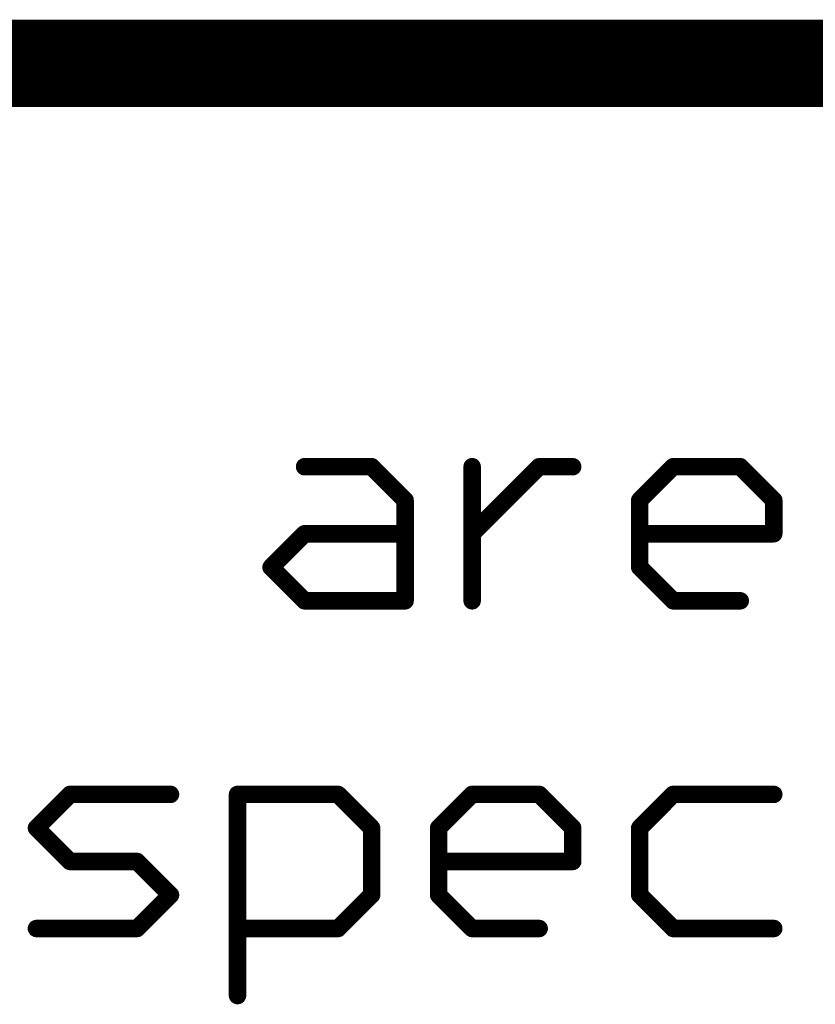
# Model space of a CAD drawing. Extents: x -1.3 to 9.2, y -4.6 to 3.5.
# Tile 73 of 215: x 5.267 to 5.449, y -4.268 to -4.043. Entities that reach past the tile are written whole.
import ezdxf

# ---------------------------------------------------------------- set-up
doc = ezdxf.new("R2010")
doc.units = 0
doc.layers.get('0').update_dxf_attribs({"linetype": 'CONTINUOUS'})
doc.layers.add('acc-ni-360-23-a_document', color=1, linetype='CONTINUOUS')

# ---------------------------------------------------------------- blocks, each defined once
blk = doc.blocks.new('D41')
at = {"const_width": 0.001}
blk.add_lwpolyline([(-0.0005, 0, 1), (0.0005, 0, 1)], format="xyb", close=True, dxfattribs=at)
blk = doc.blocks.new('D43')
at = {"const_width": 0.002}
blk.add_lwpolyline([(-0.001, 0, 1), (0.001, 0, 1)], format="xyb", close=True, dxfattribs=at)

msp = doc.modelspace()

# ---------------------------------------------------------------- linework, layer by layer
at = {"layer": 'acc-ni-360-23-a_document', "color": 1}
for points, const_width in [([(4.766618, -4.053), (6.566618, -4.053)], 0.02), ([(5.33203, -4.145307), (5.347376, -4.145307)], 0.004), ([(5.33203, -4.144307), (5.33203, -4.144307)], 0.002), ([(5.33203, -4.144307), (5.33203, -4.144307)], 0.002), ([(5.347376, -4.145307), (5.35505, -4.15298)], 0.004), ([(5.348083, -4.1446), (5.348083, -4.1446)], 0.002), ([(5.348083, -4.1446), (5.348083, -4.1446)], 0.002), ([(5.370396, -4.176), (5.370396, -4.145307)], 0.004), ([(5.370396, -4.160654), (5.385742, -4.145307)], 0.004), ([(5.385742, -4.145307), (5.393416, -4.145307)], 0.004), ([(5.385742, -4.144307), (5.385742, -4.144307)], 0.002), ([(5.385742, -4.144307), (5.385742, -4.144307)], 0.002), ([(5.408762, -4.15298), (5.416435, -4.145307)], 0.004), ([(5.416435, -4.145307), (5.431782, -4.145307)], 0.004), ([(5.416435, -4.144307), (5.416435, -4.144307)], 0.002), ([(5.416435, -4.144307), (5.416435, -4.144307)], 0.002), ([(5.431782, -4.145307), (5.439455, -4.15298)], 0.004), ([(5.432489, -4.1446), (5.432489, -4.1446)], 0.002), ([(5.432489, -4.1446), (5.432489, -4.1446)], 0.002), ([(5.347376, -4.146307), (5.347376, -4.146307)], 0.002), ([(5.347376, -4.146307), (5.347376, -4.146307)], 0.002), ([(5.371396, -4.145307), (5.371396, -4.145307)], 0.002), ([(5.371396, -4.145307), (5.371396, -4.145307)], 0.002), ([(5.386449, -4.146014), (5.386449, -4.146014)], 0.002), ([(5.386449, -4.146014), (5.386449, -4.146014)], 0.002), ([(5.393416, -4.146307), (5.393416, -4.146307)], 0.002), ([(5.393416, -4.146307), (5.393416, -4.146307)], 0.002), ([(5.417142, -4.146014), (5.417142, -4.146014)], 0.002), ([(5.417142, -4.146014), (5.417142, -4.146014)], 0.002), ([(5.431782, -4.146307), (5.431782, -4.146307)], 0.002), ([(5.431782, -4.146307), (5.431782, -4.146307)], 0.002), ([(5.35505, -4.176), (5.35505, -4.15298)], 0.004), ([(5.354342, -4.153688), (5.354342, -4.153688)], 0.002), ([(5.354342, -4.153688), (5.354342, -4.153688)], 0.002), ([(5.35605, -4.15298), (5.35605, -4.15298)], 0.002), ([(5.35605, -4.15298), (5.35605, -4.15298)], 0.002), ([(5.408762, -4.168327), (5.408762, -4.15298)], 0.004), ([(5.408055, -4.152273), (5.408055, -4.152273)], 0.002), ([(5.408055, -4.152273), (5.408055, -4.152273)], 0.002), ([(5.409762, -4.15298), (5.409762, -4.15298)], 0.002), ([(5.409762, -4.15298), (5.409762, -4.15298)], 0.002), ([(5.439455, -4.160654), (5.439455, -4.15298)], 0.004), ([(5.438748, -4.153688), (5.438748, -4.153688)], 0.002), ([(5.438748, -4.153688), (5.438748, -4.153688)], 0.002), ([(5.440455, -4.15298), (5.440455, -4.15298)], 0.002), ([(5.440455, -4.15298), (5.440455, -4.15298)], 0.002), ([(5.324357, -4.168327), (5.33203, -4.160654)], 0.004), ([(5.33203, -4.160654), (5.35505, -4.160654)], 0.004), ([(5.33203, -4.159654), (5.33203, -4.159654)], 0.002), ([(5.33203, -4.159654), (5.33203, -4.159654)], 0.002), ([(5.369689, -4.159947), (5.369689, -4.159947)], 0.002), ([(5.369689, -4.159947), (5.369689, -4.159947)], 0.002), ([(5.408762, -4.160654), (5.439455, -4.160654)], 0.004), ([(5.408762, -4.159654), (5.408762, -4.159654)], 0.002), ([(5.408762, -4.159654), (5.408762, -4.159654)], 0.002), ([(5.438455, -4.160654), (5.438455, -4.160654)], 0.002), ([(5.438455, -4.160654), (5.438455, -4.160654)], 0.002), ([(5.332737, -4.161361), (5.332737, -4.161361)], 0.002), ([(5.332737, -4.161361), (5.332737, -4.161361)], 0.002), ([(5.35505, -4.161654), (5.35505, -4.161654)], 0.002), ([(5.35505, -4.161654), (5.35505, -4.161654)], 0.002), ([(5.439455, -4.161654), (5.439455, -4.161654)], 0.002), ([(5.439455, -4.161654), (5.439455, -4.161654)], 0.002), ([(5.324357, -4.168327), (5.33203, -4.176)], 0.004), ([(5.32365, -4.16762), (5.32365, -4.16762)], 0.002), ([(5.32365, -4.16762), (5.32365, -4.16762)], 0.002), ([(5.325064, -4.16762), (5.325064, -4.16762)], 0.002), ([(5.325064, -4.16762), (5.325064, -4.16762)], 0.002), ([(5.408762, -4.168327), (5.416435, -4.176)], 0.004), ([(5.409469, -4.16762), (5.409469, -4.16762)], 0.002), ([(5.409469, -4.16762), (5.409469, -4.16762)], 0.002), ([(5.407762, -4.168327), (5.407762, -4.168327)], 0.002), ([(5.407762, -4.168327), (5.407762, -4.168327)], 0.002), ([(5.33203, -4.176), (5.35505, -4.176)], 0.004), ([(5.33203, -4.175), (5.33203, -4.175)], 0.002), ([(5.33203, -4.175), (5.33203, -4.175)], 0.002), ([(5.35405, -4.176), (5.35405, -4.176)], 0.002), ([(5.35405, -4.176), (5.35405, -4.176)], 0.002), ([(5.369396, -4.176), (5.369396, -4.176)], 0.002), ([(5.369396, -4.176), (5.369396, -4.176)], 0.002), ([(5.416435, -4.176), (5.431782, -4.176)], 0.004), ([(5.416435, -4.175), (5.416435, -4.175)], 0.002), ([(5.416435, -4.175), (5.416435, -4.175)], 0.002), ([(5.331323, -4.176707), (5.331323, -4.176707)], 0.002), ([(5.331323, -4.176707), (5.331323, -4.176707)], 0.002), ([(5.35505, -4.177), (5.35505, -4.177)], 0.002), ([(5.35505, -4.177), (5.35505, -4.177)], 0.002), ([(5.415728, -4.176707), (5.415728, -4.176707)], 0.002), ([(5.415728, -4.176707), (5.415728, -4.176707)], 0.002), ([(5.431782, -4.177), (5.431782, -4.177)], 0.002), ([(5.431782, -4.177), (5.431782, -4.177)], 0.002), ([(5.270644, -4.22798), (5.278317, -4.220307)], 0.004), ([(5.278317, -4.220307), (5.301337, -4.220307)], 0.004), ([(5.278317, -4.219307), (5.278317, -4.219307)], 0.002), ([(5.278317, -4.219307), (5.278317, -4.219307)], 0.002), ([(5.316684, -4.266346), (5.316684, -4.220307)], 0.004), ([(5.316684, -4.220307), (5.339703, -4.220307)], 0.004), ([(5.316684, -4.219307), (5.316684, -4.219307)], 0.002), ([(5.316684, -4.219307), (5.316684, -4.219307)], 0.002), ([(5.339703, -4.220307), (5.347376, -4.22798)], 0.004), ([(5.362723, -4.22798), (5.370396, -4.220307)], 0.004), ([(5.370396, -4.220307), (5.385742, -4.220307)], 0.004), ([(5.370396, -4.219307), (5.370396, -4.219307)], 0.002), ([(5.370396, -4.219307), (5.370396, -4.219307)], 0.002), ([(5.385742, -4.220307), (5.393416, -4.22798)], 0.004), ([(5.408762, -4.22798), (5.416435, -4.220307)], 0.004), ([(5.416435, -4.220307), (5.439455, -4.220307)], 0.004), ([(5.416435, -4.219307), (5.416435, -4.219307)], 0.002), ([(5.416435, -4.219307), (5.416435, -4.219307)], 0.002), ([(5.279025, -4.221014), (5.279025, -4.221014)], 0.002), ([(5.279025, -4.221014), (5.279025, -4.221014)], 0.002), ([(5.301337, -4.221307), (5.301337, -4.221307)], 0.002), ([(5.301337, -4.221307), (5.301337, -4.221307)], 0.002), ([(5.317684, -4.220307), (5.317684, -4.220307)], 0.002), ([(5.317684, -4.220307), (5.317684, -4.220307)], 0.002), ([(5.339703, -4.221307), (5.339703, -4.221307)], 0.002), ([(5.339703, -4.221307), (5.339703, -4.221307)], 0.002), ([(5.34041, -4.2196), (5.34041, -4.2196)], 0.002), ([(5.34041, -4.2196), (5.34041, -4.2196)], 0.002), ([(5.371103, -4.221014), (5.371103, -4.221014)], 0.002), ([(5.371103, -4.221014), (5.371103, -4.221014)], 0.002), ([(5.385742, -4.221307), (5.385742, -4.221307)], 0.002), ([(5.385742, -4.221307), (5.385742, -4.221307)], 0.002), ([(5.386449, -4.2196), (5.386449, -4.2196)], 0.002), ([(5.386449, -4.2196), (5.386449, -4.2196)], 0.002), ([(5.417142, -4.221014), (5.417142, -4.221014)], 0.002), ([(5.417142, -4.221014), (5.417142, -4.221014)], 0.002), ([(5.439455, -4.221307), (5.439455, -4.221307)], 0.002), ([(5.439455, -4.221307), (5.439455, -4.221307)], 0.002), ([(5.270644, -4.22798), (5.278317, -4.235654)], 0.004), ([(5.269937, -4.227273), (5.269937, -4.227273)], 0.002), ([(5.269937, -4.227273), (5.269937, -4.227273)], 0.002), ([(5.271351, -4.227273), (5.271351, -4.227273)], 0.002), ([(5.271351, -4.227273), (5.271351, -4.227273)], 0.002), ([(5.347376, -4.243327), (5.347376, -4.22798)], 0.004), ([(5.348376, -4.22798), (5.348376, -4.22798)], 0.002), ([(5.348376, -4.22798), (5.348376, -4.22798)], 0.002), ([(5.362723, -4.243327), (5.362723, -4.22798)], 0.004), ([(5.362016, -4.227273), (5.362016, -4.227273)], 0.002), ([(5.362016, -4.227273), (5.362016, -4.227273)], 0.002), ([(5.363723, -4.22798), (5.363723, -4.22798)], 0.002), ([(5.363723, -4.22798), (5.363723, -4.22798)], 0.002), ([(5.393416, -4.235654), (5.393416, -4.22798)], 0.004), ([(5.394416, -4.22798), (5.394416, -4.22798)], 0.002), ([(5.394416, -4.22798), (5.394416, -4.22798)], 0.002), ([(5.408762, -4.243327), (5.408762, -4.22798)], 0.004), ([(5.408055, -4.227273), (5.408055, -4.227273)], 0.002), ([(5.408055, -4.227273), (5.408055, -4.227273)], 0.002), ([(5.409762, -4.22798), (5.409762, -4.22798)], 0.002), ([(5.409762, -4.22798), (5.409762, -4.22798)], 0.002), ([(5.346669, -4.228688), (5.346669, -4.228688)], 0.002), ([(5.346669, -4.228688), (5.346669, -4.228688)], 0.002), ([(5.392709, -4.228688), (5.392709, -4.228688)], 0.002), ([(5.392709, -4.228688), (5.392709, -4.228688)], 0.002), ([(5.278317, -4.235654), (5.293664, -4.235654)], 0.004), ([(5.278317, -4.234654), (5.278317, -4.234654)], 0.002), ([(5.278317, -4.234654), (5.278317, -4.234654)], 0.002), ([(5.293664, -4.235654), (5.301337, -4.243327)], 0.004), ([(5.294371, -4.234947), (5.294371, -4.234947)], 0.002), ([(5.294371, -4.234947), (5.294371, -4.234947)], 0.002), ([(5.362723, -4.235654), (5.393416, -4.235654)], 0.004), ([(5.362723, -4.234654), (5.362723, -4.234654)], 0.002), ([(5.362723, -4.234654), (5.362723, -4.234654)], 0.002), ([(5.27761, -4.236361), (5.27761, -4.236361)], 0.002), ([(5.27761, -4.236361), (5.27761, -4.236361)], 0.002), ([(5.293664, -4.236654), (5.293664, -4.236654)], 0.002), ([(5.293664, -4.236654), (5.293664, -4.236654)], 0.002), ([(5.392416, -4.235654), (5.392416, -4.235654)], 0.002), ([(5.392416, -4.235654), (5.392416, -4.235654)], 0.002), ([(5.393416, -4.236654), (5.393416, -4.236654)], 0.002), ([(5.393416, -4.236654), (5.393416, -4.236654)], 0.002), ([(5.293664, -4.251), (5.301337, -4.243327)], 0.004), ([(5.30063, -4.244034), (5.30063, -4.244034)], 0.002), ([(5.30063, -4.244034), (5.30063, -4.244034)], 0.002), ([(5.302044, -4.244034), (5.302044, -4.244034)], 0.002), ([(5.302044, -4.244034), (5.302044, -4.244034)], 0.002), ([(5.339703, -4.251), (5.347376, -4.243327)], 0.004), ([(5.346376, -4.243327), (5.346376, -4.243327)], 0.002), ([(5.346376, -4.243327), (5.346376, -4.243327)], 0.002), ([(5.348083, -4.244034), (5.348083, -4.244034)], 0.002), ([(5.348083, -4.244034), (5.348083, -4.244034)], 0.002), ([(5.362723, -4.243327), (5.370396, -4.251)], 0.004), ([(5.361723, -4.243327), (5.361723, -4.243327)], 0.002), ([(5.361723, -4.243327), (5.361723, -4.243327)], 0.002), ([(5.36343, -4.24262), (5.36343, -4.24262)], 0.002), ([(5.36343, -4.24262), (5.36343, -4.24262)], 0.002), ([(5.408762, -4.243327), (5.416435, -4.251)], 0.004), ([(5.407762, -4.243327), (5.407762, -4.243327)], 0.002), ([(5.407762, -4.243327), (5.407762, -4.243327)], 0.002), ([(5.409469, -4.24262), (5.409469, -4.24262)], 0.002), ([(5.409469, -4.24262), (5.409469, -4.24262)], 0.002), ([(5.270644, -4.251), (5.293664, -4.251)], 0.004), ([(5.270644, -4.25), (5.270644, -4.25)], 0.002), ([(5.270644, -4.25), (5.270644, -4.25)], 0.002), ([(5.292957, -4.250293), (5.292957, -4.250293)], 0.002), ([(5.292957, -4.250293), (5.292957, -4.250293)], 0.002), ([(5.316684, -4.251), (5.339703, -4.251)], 0.004), ([(5.316684, -4.25), (5.316684, -4.25)], 0.002), ([(5.316684, -4.25), (5.316684, -4.25)], 0.002), ([(5.338996, -4.250293), (5.338996, -4.250293)], 0.002), ([(5.338996, -4.250293), (5.338996, -4.250293)], 0.002), ([(5.370396, -4.251), (5.385742, -4.251)], 0.004), ([(5.370396, -4.25), (5.370396, -4.25)], 0.002), ([(5.370396, -4.25), (5.370396, -4.25)], 0.002), ([(5.416435, -4.251), (5.439455, -4.251)], 0.004), ([(5.416435, -4.25), (5.416435, -4.25)], 0.002), ([(5.416435, -4.25), (5.416435, -4.25)], 0.002), ([(5.293664, -4.252), (5.293664, -4.252)], 0.002), ([(5.293664, -4.252), (5.293664, -4.252)], 0.002), ([(5.339703, -4.252), (5.339703, -4.252)], 0.002), ([(5.339703, -4.252), (5.339703, -4.252)], 0.002), ([(5.369689, -4.251707), (5.369689, -4.251707)], 0.002), ([(5.369689, -4.251707), (5.369689, -4.251707)], 0.002), ([(5.385742, -4.252), (5.385742, -4.252)], 0.002), ([(5.385742, -4.252), (5.385742, -4.252)], 0.002), ([(5.415728, -4.251707), (5.415728, -4.251707)], 0.002), ([(5.415728, -4.251707), (5.415728, -4.251707)], 0.002), ([(5.439455, -4.252), (5.439455, -4.252)], 0.002), ([(5.439455, -4.252), (5.439455, -4.252)], 0.002), ([(5.315684, -4.266346), (5.315684, -4.266346)], 0.002), ([(5.315684, -4.266346), (5.315684, -4.266346)], 0.002)]:
    msp.add_lwpolyline(points, dxfattribs=dict(at, const_width=const_width))
at = {"layer": 'acc-ni-360-23-a_document', "color": 1, "const_width": 0.002}
for points in [[(5.33203, -4.144307, 1), (5.33203, -4.146307)], [(5.348083, -4.1446, 1), (5.346669, -4.146014)], [(5.347376, -4.146307, 1), (5.347376, -4.144307)], [(5.371396, -4.145307, 1), (5.369396, -4.145307)], [(5.385742, -4.144307, 1), (5.385742, -4.146307)], [(5.386449, -4.146014, 1), (5.385035, -4.1446)], [(5.393416, -4.146307, 1), (5.393416, -4.144307)], [(5.416435, -4.144307, 1), (5.416435, -4.146307)], [(5.417142, -4.146014, 1), (5.415728, -4.1446)], [(5.432489, -4.1446, 1), (5.431075, -4.146014)], [(5.431782, -4.146307, 1), (5.431782, -4.144307)], [(5.35605, -4.15298, 1), (5.35405, -4.15298)], [(5.354342, -4.153688, 1), (5.355757, -4.152273)], [(5.408055, -4.152273, 1.000854), (5.409469, -4.153688)], [(5.409762, -4.15298, 1), (5.407762, -4.15298)], [(5.440455, -4.15298, 1), (5.438455, -4.15298)], [(5.438748, -4.153688, 0.999854), (5.440162, -4.152273)], [(5.33203, -4.159654, 1), (5.33203, -4.161654)], [(5.332737, -4.161361, 1), (5.331323, -4.159947)], [(5.35505, -4.161654, 1), (5.35505, -4.159654)], [(5.369689, -4.159947, 1), (5.371103, -4.161361)], [(5.408762, -4.159654, 1), (5.408762, -4.161654)], [(5.438455, -4.160654, 1), (5.440455, -4.160654)], [(5.439455, -4.161654, 1), (5.439455, -4.159654)], [(5.325064, -4.16762, 1), (5.32365, -4.169034)], [(5.32365, -4.16762, 1), (5.325064, -4.169034)], [(5.409469, -4.16762, 1), (5.408055, -4.169034)], [(5.407762, -4.168327, 1), (5.409762, -4.168327)], [(5.33203, -4.175, 1), (5.33203, -4.177)], [(5.331323, -4.176707, 1), (5.332737, -4.175293)], [(5.35405, -4.176, 1), (5.35605, -4.176)], [(5.35505, -4.177, 1), (5.35505, -4.175)], [(5.369396, -4.176, 1), (5.371396, -4.176)], [(5.416435, -4.175, 1), (5.416435, -4.177)], [(5.415728, -4.176707, 1), (5.417142, -4.175293)], [(5.431782, -4.177, 1), (5.431782, -4.175)], [(5.278317, -4.219307, 1), (5.278317, -4.221307)], [(5.279025, -4.221014, 0.999854), (5.27761, -4.2196)], [(5.301337, -4.221307, 1), (5.301337, -4.219307)], [(5.317684, -4.220307, 1), (5.315684, -4.220307)], [(5.316684, -4.219307, 1), (5.316684, -4.221307)], [(5.34041, -4.2196, 1), (5.338996, -4.221014)], [(5.339703, -4.221307, 1), (5.339703, -4.219307)], [(5.370396, -4.219307, 1), (5.370396, -4.221307)], [(5.371103, -4.221014, 1), (5.369689, -4.2196)], [(5.386449, -4.2196, 1), (5.385035, -4.221014)], [(5.385742, -4.221307, 1), (5.385742, -4.219307)], [(5.416435, -4.219307, 1), (5.416435, -4.221307)], [(5.417142, -4.221014, 1), (5.415728, -4.2196)], [(5.439455, -4.221307, 1), (5.439455, -4.219307)], [(5.269937, -4.227273, 1.000854), (5.271351, -4.228688)], [(5.271351, -4.227273, 0.999854), (5.269937, -4.228688)], [(5.348376, -4.22798, 1), (5.346376, -4.22798)], [(5.346669, -4.228688, 0.999854), (5.348083, -4.227273)], [(5.362016, -4.227273, 1.000854), (5.36343, -4.228688)], [(5.363723, -4.22798, 1), (5.361723, -4.22798)], [(5.394416, -4.22798, 1), (5.392416, -4.22798)], [(5.392709, -4.228688, 0.999854), (5.394123, -4.227273)], [(5.408055, -4.227273, 1.000854), (5.409469, -4.228688)], [(5.409762, -4.22798, 1), (5.407762, -4.22798)], [(5.278317, -4.234654, 1), (5.278317, -4.236654)], [(5.27761, -4.236361, 1.000854), (5.279025, -4.234947)], [(5.294371, -4.234947, 1), (5.292957, -4.236361)], [(5.293664, -4.236654, 1), (5.293664, -4.234654)], [(5.362723, -4.234654, 1), (5.362723, -4.236654)], [(5.393416, -4.236654, 1), (5.393416, -4.234654)], [(5.392416, -4.235654, 1), (5.394416, -4.235654)], [(5.302044, -4.244034, 1), (5.30063, -4.24262)], [(5.30063, -4.244034, 1), (5.302044, -4.24262)], [(5.346376, -4.243327, 1), (5.348376, -4.243327)], [(5.348083, -4.244034, 1), (5.346669, -4.24262)], [(5.36343, -4.24262, 1), (5.362016, -4.244034)], [(5.361723, -4.243327, 1), (5.363723, -4.243327)], [(5.409469, -4.24262, 1), (5.408055, -4.244034)], [(5.407762, -4.243327, 1), (5.409762, -4.243327)], [(5.270644, -4.25, 1), (5.270644, -4.252)], [(5.292957, -4.250293, 1), (5.294371, -4.251707)], [(5.293664, -4.252, 1), (5.293664, -4.25)], [(5.316684, -4.25, 1), (5.316684, -4.252)], [(5.338996, -4.250293, 1), (5.34041, -4.251707)], [(5.339703, -4.252, 1), (5.339703, -4.25)], [(5.370396, -4.25, 1), (5.370396, -4.252)], [(5.369689, -4.251707, 1), (5.371103, -4.250293)], [(5.385742, -4.252, 1), (5.385742, -4.25)], [(5.416435, -4.25, 1), (5.416435, -4.252)], [(5.415728, -4.251707, 1), (5.417142, -4.250293)], [(5.439455, -4.252, 1), (5.439455, -4.25)], [(5.315684, -4.266346, 1), (5.317684, -4.266346)]]:
    msp.add_lwpolyline(points, format="xyb", dxfattribs=at)

# ---------------------------------------------------------------- block references
at = {"layer": 'acc-ni-360-23-a_document'}
for name, p in [('D43', (5.33203, -4.145307)), ('D41', (5.33203, -4.144307)), ('D41', (5.33203, -4.144307)), ('D41', (5.33203, -4.144307)), ('D43', (5.347376, -4.145307)), ('D43', (5.347376, -4.145307)), ('D41', (5.347376, -4.144307)), ('D41', (5.348083, -4.1446)), ('D41', (5.348083, -4.1446)), ('D41', (5.348083, -4.1446)), ('D43', (5.370396, -4.145307)), ('D43', (5.385742, -4.145307)), ('D41', (5.385035, -4.1446)), ('D41', (5.385742, -4.144307)), ('D41', (5.385742, -4.144307)), ('D41', (5.385742, -4.144307)), ('D43', (5.393416, -4.145307)), ('D41', (5.393416, -4.144307)), ('D43', (5.416435, -4.145307)), ('D41', (5.415728, -4.1446)), ('D41', (5.416435, -4.144307)), ('D41', (5.416435, -4.144307)), ('D41', (5.416435, -4.144307)), ('D43', (5.431782, -4.145307)), ('D43', (5.431782, -4.145307)), ('D41', (5.431782, -4.144307)), ('D41', (5.432489, -4.1446)), ('D41', (5.432489, -4.1446)), ('D41', (5.432489, -4.1446)), ('D41', (5.33203, -4.146307)), ('D41', (5.346669, -4.146014)), ('D41', (5.347376, -4.146307)), ('D41', (5.347376, -4.146307)), ('D41', (5.347376, -4.146307)), ('D41', (5.369396, -4.145307)), ('D41', (5.371396, -4.145307)), ('D41', (5.371396, -4.145307)), ('D41', (5.371396, -4.145307)), ('D41', (5.385742, -4.146307)), ('D41', (5.386449, -4.146014)), ('D41', (5.386449, -4.146014)), ('D41', (5.386449, -4.146014)), ('D41', (5.393416, -4.146307)), ('D41', (5.393416, -4.146307)), ('D41', (5.393416, -4.146307)), ('D41', (5.416435, -4.146307)), ('D41', (5.417142, -4.146014)), ('D41', (5.417142, -4.146014)), ('D41', (5.417142, -4.146014)), ('D41', (5.431075, -4.146014)), ('D41', (5.431782, -4.146307)), ('D41', (5.431782, -4.146307)), ('D41', (5.431782, -4.146307)), ('D43', (5.35505, -4.15298)), ('D43', (5.35505, -4.15298)), ('D41', (5.35405, -4.15298)), ('D41', (5.354342, -4.153688)), ('D41', (5.354342, -4.153688)), ('D41', (5.354342, -4.153688)), ('D41', (5.355757, -4.152273)), ('D41', (5.35605, -4.15298)), ('D41', (5.35605, -4.15298)), ('D41', (5.35605, -4.15298)), ('D43', (5.408762, -4.15298)), ('D43', (5.408762, -4.15298)), ('D41', (5.407762, -4.15298)), ('D41', (5.408055, -4.152273)), ('D41', (5.408055, -4.152273)), ('D41', (5.408055, -4.152273)), ('D41', (5.409469, -4.153688)), ('D41', (5.409762, -4.15298)), ('D41', (5.409762, -4.15298)), ('D41', (5.409762, -4.15298)), ('D43', (5.439455, -4.15298)), ('D43', (5.439455, -4.15298)), ('D41', (5.438455, -4.15298)), ('D41', (5.438748, -4.153688)), ('D41', (5.438748, -4.153688)), ('D41', (5.438748, -4.153688)), ('D41', (5.440162, -4.152273)), ('D41', (5.440455, -4.15298)), ('D41', (5.440455, -4.15298)), ('D41', (5.440455, -4.15298)), ('D43', (5.33203, -4.160654)), ('D43', (5.33203, -4.160654)), ('D41', (5.331323, -4.159947)), ('D41', (5.33203, -4.159654)), ('D41', (5.33203, -4.159654)), ('D41', (5.33203, -4.159654)), ('D43', (5.35505, -4.160654)), ('D41', (5.35505, -4.159654)), ('D43', (5.370396, -4.160654)), ('D41', (5.369689, -4.159947)), ('D41', (5.369689, -4.159947)), ('D41', (5.369689, -4.159947)), ('D43', (5.408762, -4.160654)), ('D41', (5.408762, -4.159654)), ('D41', (5.408762, -4.159654)), ('D41', (5.408762, -4.159654)), ('D43', (5.439455, -4.160654)), ('D43', (5.439455, -4.160654)), ('D41', (5.438455, -4.160654)), ('D41', (5.438455, -4.160654)), ('D41', (5.438455, -4.160654)), ('D41', (5.439455, -4.159654)), ('D41', (5.440455, -4.160654)), ('D41', (5.33203, -4.161654)), ('D41', (5.332737, -4.161361)), ('D41', (5.332737, -4.161361)), ('D41', (5.332737, -4.161361)), ('D41', (5.35505, -4.161654)), ('D41', (5.35505, -4.161654)), ('D41', (5.35505, -4.161654)), ('D41', (5.371103, -4.161361)), ('D41', (5.408762, -4.161654)), ('D41', (5.439455, -4.161654)), ('D41', (5.439455, -4.161654)), ('D41', (5.439455, -4.161654)), ('D43', (5.324357, -4.168327)), ('D43', (5.324357, -4.168327)), ('D41', (5.32365, -4.16762)), ('D41', (5.32365, -4.16762)), ('D41', (5.32365, -4.16762)), ('D41', (5.325064, -4.16762)), ('D41', (5.325064, -4.16762)), ('D41', (5.325064, -4.16762)), ('D43', (5.408762, -4.168327)), ('D43', (5.408762, -4.168327)), ('D41', (5.409469, -4.16762)), ('D41', (5.409469, -4.16762)), ('D41', (5.409469, -4.16762)), ('D41', (5.32365, -4.169034)), ('D41', (5.325064, -4.169034)), ('D41', (5.407762, -4.168327)), ('D41', (5.407762, -4.168327)), ('D41', (5.407762, -4.168327)), ('D41', (5.408055, -4.169034)), ('D41', (5.409762, -4.168327)), ('D43', (5.33203, -4.176)), ('D43', (5.33203, -4.176)), ('D41', (5.33203, -4.175)), ('D41', (5.33203, -4.175)), ('D41', (5.33203, -4.175)), ('D41', (5.332737, -4.175293)), ('D43', (5.35505, -4.176)), ('D43', (5.35505, -4.176)), ('D41', (5.35405, -4.176)), ('D41', (5.35405, -4.176)), ('D41', (5.35405, -4.176)), ('D41', (5.35505, -4.175)), ('D41', (5.35605, -4.176)), ('D43', (5.370396, -4.176)), ('D41', (5.369396, -4.176)), ('D41', (5.369396, -4.176)), ('D41', (5.369396, -4.176)), ('D41', (5.371396, -4.176)), ('D43', (5.416435, -4.176)), ('D43', (5.416435, -4.176)), ('D41', (5.416435, -4.175)), ('D41', (5.416435, -4.175)), ('D41', (5.416435, -4.175)), ('D41', (5.417142, -4.175293)), ('D43', (5.431782, -4.176)), ('D41', (5.431782, -4.175)), ('D41', (5.331323, -4.176707)), ('D41', (5.331323, -4.176707)), ('D41', (5.331323, -4.176707)), ('D41', (5.33203, -4.177)), ('D41', (5.35505, -4.177)), ('D41', (5.35505, -4.177)), ('D41', (5.35505, -4.177)), ('D41', (5.415728, -4.176707)), ('D41', (5.415728, -4.176707)), ('D41', (5.415728, -4.176707)), ('D41', (5.416435, -4.177)), ('D41', (5.431782, -4.177)), ('D41', (5.431782, -4.177)), ('D41', (5.431782, -4.177)), ('D43', (5.278317, -4.220307)), ('D41', (5.278317, -4.219307)), ('D41', (5.278317, -4.219307)), ('D41', (5.278317, -4.219307)), ('D43', (5.301337, -4.220307)), ('D41', (5.301337, -4.219307)), ('D43', (5.316684, -4.220307)), ('D43', (5.316684, -4.220307)), ('D41', (5.316684, -4.219307)), ('D41', (5.316684, -4.219307)), ('D41', (5.316684, -4.219307)), ('D43', (5.339703, -4.220307)), ('D41', (5.339703, -4.219307)), ('D43', (5.370396, -4.220307)), ('D41', (5.370396, -4.219307)), ('D41', (5.370396, -4.219307)), ('D41', (5.370396, -4.219307)), ('D43', (5.385742, -4.220307)), ('D41', (5.385742, -4.219307)), ('D43', (5.416435, -4.220307)), ('D43', (5.416435, -4.220307)), ('D41', (5.416435, -4.219307)), ('D41', (5.416435, -4.219307)), ('D41', (5.416435, -4.219307)), ('D43', (5.439455, -4.220307)), ('D41', (5.439455, -4.219307)), ('D41', (5.27761, -4.2196)), ('D41', (5.278317, -4.221307)), ('D41', (5.279025, -4.221014)), ('D41', (5.279025, -4.221014)), ('D41', (5.279025, -4.221014)), ('D41', (5.301337, -4.221307)), ('D41', (5.301337, -4.221307)), ('D41', (5.301337, -4.221307)), ('D41', (5.315684, -4.220307)), ('D41', (5.316684, -4.221307)), ('D41', (5.317684, -4.220307)), ('D41', (5.317684, -4.220307)), ('D41', (5.317684, -4.220307)), ('D41', (5.338996, -4.221014)), ('D41', (5.339703, -4.221307)), ('D41', (5.339703, -4.221307)), ('D41', (5.339703, -4.221307)), ('D41', (5.34041, -4.2196)), ('D41', (5.34041, -4.2196)), ('D41', (5.34041, -4.2196)), ('D41', (5.369689, -4.2196)), ('D41', (5.370396, -4.221307)), ('D41', (5.371103, -4.221014)), ('D41', (5.371103, -4.221014)), ('D41', (5.371103, -4.221014)), ('D41', (5.385035, -4.221014)), ('D41', (5.385742, -4.221307)), ('D41', (5.385742, -4.221307)), ('D41', (5.385742, -4.221307)), ('D41', (5.386449, -4.2196)), ('D41', (5.386449, -4.2196)), ('D41', (5.386449, -4.2196)), ('D41', (5.415728, -4.2196)), ('D41', (5.416435, -4.221307)), ('D41', (5.417142, -4.221014)), ('D41', (5.417142, -4.221014)), ('D41', (5.417142, -4.221014)), ('D41', (5.439455, -4.221307)), ('D41', (5.439455, -4.221307)), ('D41', (5.439455, -4.221307)), ('D43', (5.270644, -4.22798)), ('D43', (5.270644, -4.22798)), ('D41', (5.269937, -4.227273)), ('D41', (5.269937, -4.227273)), ('D41', (5.269937, -4.227273)), ('D41', (5.271351, -4.227273)), ('D41', (5.271351, -4.227273)), ('D41', (5.271351, -4.227273)), ('D43', (5.347376, -4.22798)), ('D43', (5.347376, -4.22798)), ('D41', (5.346376, -4.22798)), ('D41', (5.348083, -4.227273)), ('D41', (5.348376, -4.22798)), ('D41', (5.348376, -4.22798)), ('D41', (5.348376, -4.22798)), ('D43', (5.362723, -4.22798)), ('D43', (5.362723, -4.22798)), ('D41', (5.361723, -4.22798)), ('D41', (5.362016, -4.227273)), ('D41', (5.362016, -4.227273)), ('D41', (5.362016, -4.227273)), ('D41', (5.363723, -4.22798)), ('D41', (5.363723, -4.22798)), ('D41', (5.363723, -4.22798)), ('D43', (5.393416, -4.22798)), ('D43', (5.393416, -4.22798)), ('D41', (5.392416, -4.22798)), ('D41', (5.394123, -4.227273)), ('D41', (5.394416, -4.22798)), ('D41', (5.394416, -4.22798)), ('D41', (5.394416, -4.22798)), ('D43', (5.408762, -4.22798)), ('D43', (5.408762, -4.22798)), ('D41', (5.407762, -4.22798)), ('D41', (5.408055, -4.227273)), ('D41', (5.408055, -4.227273)), ('D41', (5.408055, -4.227273)), ('D41', (5.409762, -4.22798)), ('D41', (5.409762, -4.22798)), ('D41', (5.409762, -4.22798)), ('D41', (5.269937, -4.228688)), ('D41', (5.271351, -4.228688)), ('D41', (5.346669, -4.228688)), ('D41', (5.346669, -4.228688)), ('D41', (5.346669, -4.228688)), ('D41', (5.36343, -4.228688)), ('D41', (5.392709, -4.228688)), ('D41', (5.392709, -4.228688)), ('D41', (5.392709, -4.228688)), ('D41', (5.409469, -4.228688)), ('D43', (5.278317, -4.235654)), ('D43', (5.278317, -4.235654)), ('D41', (5.278317, -4.234654)), ('D41', (5.278317, -4.234654)), ('D41', (5.278317, -4.234654)), ('D41', (5.279025, -4.234947)), ('D43', (5.293664, -4.235654)), ('D43', (5.293664, -4.235654)), ('D41', (5.293664, -4.234654)), ('D41', (5.294371, -4.234947)), ('D41', (5.294371, -4.234947)), ('D41', (5.294371, -4.234947)), ('D43', (5.362723, -4.235654)), ('D41', (5.362723, -4.234654)), ('D41', (5.362723, -4.234654)), ('D41', (5.362723, -4.234654)), ('D43', (5.393416, -4.235654)), ('D43', (5.393416, -4.235654)), ('D41', (5.393416, -4.234654)), ('D41', (5.27761, -4.236361)), ('D41', (5.27761, -4.236361)), ('D41', (5.27761, -4.236361)), ('D41', (5.278317, -4.236654)), ('D41', (5.292957, -4.236361)), ('D41', (5.293664, -4.236654)), ('D41', (5.293664, -4.236654)), ('D41', (5.293664, -4.236654)), ('D41', (5.362723, -4.236654)), ('D41', (5.392416, -4.235654)), ('D41', (5.392416, -4.235654)), ('D41', (5.392416, -4.235654)), ('D41', (5.393416, -4.236654)), ('D41', (5.393416, -4.236654)), ('D41', (5.393416, -4.236654)), ('D41', (5.394416, -4.235654)), ('D43', (5.301337, -4.243327)), ('D43', (5.301337, -4.243327)), ('D41', (5.30063, -4.24262)), ('D41', (5.30063, -4.244034)), ('D41', (5.30063, -4.244034)), ('D41', (5.30063, -4.244034)), ('D41', (5.302044, -4.24262)), ('D41', (5.302044, -4.244034)), ('D41', (5.302044, -4.244034)), ('D41', (5.302044, -4.244034)), ('D43', (5.347376, -4.243327)), ('D43', (5.347376, -4.243327)), ('D41', (5.346376, -4.243327)), ('D41', (5.346376, -4.243327)), ('D41', (5.346376, -4.243327)), ('D41', (5.346669, -4.24262)), ('D41', (5.348083, -4.244034)), ('D41', (5.348083, -4.244034)), ('D41', (5.348083, -4.244034)), ('D41', (5.348376, -4.243327)), ('D43', (5.362723, -4.243327)), ('D43', (5.362723, -4.243327)), ('D41', (5.361723, -4.243327)), ('D41', (5.361723, -4.243327)), ('D41', (5.361723, -4.243327)), ('D41', (5.362016, -4.244034)), ('D41', (5.36343, -4.24262)), ('D41', (5.36343, -4.24262)), ('D41', (5.36343, -4.24262)), ('D41', (5.363723, -4.243327)), ('D43', (5.408762, -4.243327)), ('D43', (5.408762, -4.243327)), ('D41', (5.407762, -4.243327)), ('D41', (5.407762, -4.243327)), ('D41', (5.407762, -4.243327)), ('D41', (5.408055, -4.244034)), ('D41', (5.409469, -4.24262)), ('D41', (5.409469, -4.24262)), ('D41', (5.409469, -4.24262)), ('D41', (5.409762, -4.243327)), ('D43', (5.270644, -4.251)), ('D41', (5.270644, -4.25)), ('D41', (5.270644, -4.25)), ('D41', (5.270644, -4.25)), ('D43', (5.293664, -4.251)), ('D43', (5.293664, -4.251)), ('D41', (5.292957, -4.250293)), ('D41', (5.292957, -4.250293)), ('D41', (5.292957, -4.250293)), ('D41', (5.293664, -4.25)), ('D43', (5.316684, -4.251)), ('D41', (5.316684, -4.25)), ('D41', (5.316684, -4.25)), ('D41', (5.316684, -4.25)), ('D43', (5.339703, -4.251)), ('D43', (5.339703, -4.251)), ('D41', (5.338996, -4.250293)), ('D41', (5.338996, -4.250293)), ('D41', (5.338996, -4.250293)), ('D41', (5.339703, -4.25)), ('D43', (5.370396, -4.251)), ('D43', (5.370396, -4.251)), ('D41', (5.370396, -4.25)), ('D41', (5.370396, -4.25)), ('D41', (5.370396, -4.25)), ('D41', (5.371103, -4.250293)), ('D43', (5.385742, -4.251)), ('D41', (5.385742, -4.25)), ('D43', (5.416435, -4.251)), ('D43', (5.416435, -4.251)), ('D41', (5.416435, -4.25)), ('D41', (5.416435, -4.25)), ('D41', (5.416435, -4.25)), ('D41', (5.417142, -4.250293)), ('D43', (5.439455, -4.251)), ('D41', (5.439455, -4.25)), ('D41', (5.270644, -4.252)), ('D41', (5.293664, -4.252)), ('D41', (5.293664, -4.252)), ('D41', (5.293664, -4.252)), ('D41', (5.294371, -4.251707)), ('D41', (5.316684, -4.252)), ('D41', (5.339703, -4.252)), ('D41', (5.339703, -4.252)), ('D41', (5.339703, -4.252)), ('D41', (5.34041, -4.251707)), ('D41', (5.369689, -4.251707)), ('D41', (5.369689, -4.251707)), ('D41', (5.369689, -4.251707)), ('D41', (5.370396, -4.252)), ('D41', (5.385742, -4.252)), ('D41', (5.385742, -4.252)), ('D41', (5.385742, -4.252)), ('D41', (5.415728, -4.251707)), ('D41', (5.415728, -4.251707)), ('D41', (5.415728, -4.251707)), ('D41', (5.416435, -4.252)), ('D41', (5.439455, -4.252)), ('D41', (5.439455, -4.252)), ('D41', (5.439455, -4.252)), ('D43', (5.316684, -4.266346)), ('D41', (5.315684, -4.266346)), ('D41', (5.315684, -4.266346)), ('D41', (5.315684, -4.266346)), ('D41', (5.317684, -4.266346))]:
    msp.add_blockref(name, p, dxfattribs=at)

doc.saveas('drawing.dxf')
